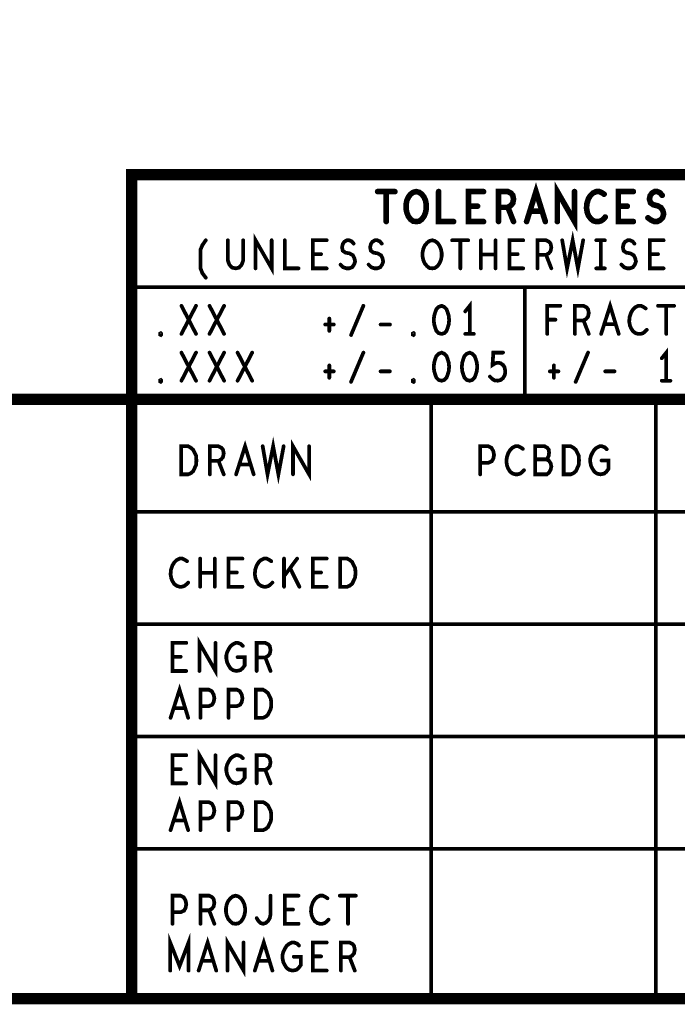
# Model space of a CAD drawing. Extents: x 28 to 61, y 24.9 to 46.
# Tile 29 of 51: x 54.5 to 56.2, y 24.9 to 27.6. Entities that reach past the tile are written whole.
import ezdxf

# ---------------------------------------------------------------- set-up
doc = ezdxf.new("R2010")
doc.units = 0
doc.layers.add('1', color=2, linetype='CONTINUOUS')

msp = doc.modelspace()

# ---------------------------------------------------------------- linework, layer by layer
at = {"layer": '1'}
for points, const_width in [([(27.97, 24.965), (60.97, 24.965), (60.97, 45.965), (27.97, 45.965), (27.97, 24.965)], 0.03), ([(60.97, 27.165), (54.77, 27.165), (54.77, 24.965)], 0.03), ([(55.825, 27.04), (55.85, 27.12), (55.875, 27.04)], 0.015), ([(55.907, 27.04), (55.907, 27.12), (55.953, 27.04), (55.953, 27.12)], 0.015), ([(55.427, 27.12), (55.473, 27.12)], 0.015), ([(55.45, 27.12), (55.45, 27.04)], 0.015), ([(55.53, 27.04), (55.522, 27.041), (55.515, 27.046), (55.509, 27.054), (55.505, 27.064), (55.503, 27.074), (55.503, 27.085), (55.505, 27.096), (55.509, 27.105), (55.515, 27.113), (55.522, 27.118), (55.53, 27.12), (55.538, 27.118), (55.545, 27.113), (55.551, 27.105), (55.555, 27.096), (55.557, 27.085), (55.557, 27.074), (55.555, 27.064), (55.551, 27.054), (55.545, 27.046), (55.538, 27.041), (55.53, 27.04)], 0.015), ([(55.59, 27.12), (55.59, 27.04), (55.63, 27.04)], 0.015), ([(55.71, 27.04), (55.67, 27.04), (55.67, 27.12), (55.71, 27.12)], 0.015), ([(55.75, 27.04), (55.75, 27.12), (55.775, 27.12), (55.783, 27.116), (55.788, 27.11), (55.79, 27.1), (55.788, 27.089), (55.782, 27.082), (55.775, 27.078), (55.75, 27.078)], 0.015), ([(56.032, 27.113), (56.026, 27.117), (56.019, 27.12), (56.011, 27.12), (56.002, 27.116), (55.995, 27.109), (55.99, 27.101), (55.986, 27.088), (55.985, 27.076), (55.987, 27.064), (55.99, 27.056), (55.996, 27.048), (56.003, 27.042), (56.01, 27.04), (56.017, 27.04), (56.024, 27.042), (56.03, 27.046), (56.035, 27.052)], 0.015), ([(56.11, 27.04), (56.07, 27.04), (56.07, 27.12), (56.11, 27.12)], 0.015), ([(56.149, 27.05), (56.157, 27.044), (56.166, 27.04), (56.174, 27.04), (56.182, 27.044), (56.188, 27.05), (56.191, 27.06), (56.189, 27.069), (56.184, 27.077), (56.175, 27.082), (56.163, 27.085), (56.156, 27.09), (56.153, 27.1), (56.155, 27.109), (56.16, 27.116), (56.167, 27.12), (56.174, 27.12), (56.181, 27.117), (56.187, 27.11)], 0.015), ([(55.694, 27.081), (55.67, 27.081)], 0.015), ([(55.775, 27.078), (55.79, 27.04)], 0.015), ([(56.094, 27.081), (56.07, 27.081)], 0.015), ([(55.866, 27.068), (55.834, 27.068)], 0.015), ([(55.101, 26.915), (55.101, 26.99), (55.144, 26.915), (55.144, 26.99)], 0.01), ([(55.92, 26.99), (55.933, 26.915), (55.948, 26.99), (55.962, 26.915), (55.976, 26.99)], 0.01), ([(54.968, 26.89), (54.959, 26.902), (54.954, 26.915), (54.954, 26.965), (54.959, 26.977), (54.968, 26.99)], 0.01), ([(55.027, 26.99), (55.027, 26.936), (55.031, 26.925), (55.038, 26.917), (55.048, 26.915), (55.057, 26.917), (55.064, 26.925), (55.068, 26.936), (55.068, 26.99)], 0.01), ([(55.179, 26.99), (55.179, 26.915), (55.216, 26.915)], 0.01), ([(55.291, 26.915), (55.254, 26.915), (55.254, 26.99), (55.291, 26.99)], 0.01), ([(55.328, 26.925), (55.335, 26.918), (55.344, 26.915), (55.351, 26.915), (55.359, 26.918), (55.364, 26.925), (55.367, 26.933), (55.365, 26.942), (55.361, 26.95), (55.352, 26.955), (55.341, 26.957), (55.334, 26.962), (55.332, 26.971), (55.334, 26.98), (55.338, 26.986), (55.345, 26.99), (55.351, 26.99), (55.358, 26.987), (55.363, 26.981)], 0.01), ([(55.403, 26.925), (55.41, 26.918), (55.419, 26.915), (55.426, 26.915), (55.434, 26.918), (55.439, 26.925), (55.442, 26.933), (55.44, 26.942), (55.436, 26.95), (55.427, 26.955), (55.416, 26.957), (55.409, 26.962), (55.407, 26.971), (55.409, 26.98), (55.413, 26.986), (55.42, 26.99), (55.426, 26.99), (55.433, 26.987), (55.438, 26.981)], 0.01), ([(55.573, 26.915), (55.565, 26.916), (55.559, 26.921), (55.553, 26.928), (55.549, 26.937), (55.547, 26.947), (55.547, 26.957), (55.549, 26.967), (55.553, 26.976), (55.559, 26.983), (55.565, 26.988), (55.573, 26.99), (55.58, 26.988), (55.587, 26.983), (55.592, 26.976), (55.596, 26.967), (55.598, 26.957), (55.598, 26.947), (55.596, 26.937), (55.592, 26.928), (55.587, 26.921), (55.58, 26.916), (55.573, 26.915)], 0.01), ([(55.626, 26.99), (55.669, 26.99)], 0.01), ([(55.648, 26.99), (55.648, 26.915)], 0.01), ([(55.703, 26.915), (55.703, 26.99)], 0.01), ([(55.742, 26.99), (55.742, 26.915)], 0.01), ([(55.816, 26.915), (55.779, 26.915), (55.779, 26.99), (55.816, 26.99)], 0.01), ([(55.854, 26.915), (55.854, 26.99), (55.877, 26.99), (55.885, 26.986), (55.889, 26.981), (55.891, 26.971), (55.889, 26.961), (55.884, 26.955), (55.877, 26.951), (55.854, 26.951)], 0.01), ([(56.011, 26.99), (56.034, 26.99)], 0.01), ([(56.023, 26.99), (56.023, 26.915)], 0.01), ([(56.078, 26.925), (56.085, 26.918), (56.094, 26.915), (56.101, 26.915), (56.109, 26.918), (56.114, 26.925), (56.117, 26.933), (56.115, 26.942), (56.111, 26.95), (56.102, 26.955), (56.091, 26.957), (56.084, 26.962), (56.082, 26.971), (56.084, 26.98), (56.088, 26.986), (56.095, 26.99), (56.101, 26.99), (56.108, 26.987), (56.113, 26.981)], 0.01), ([(56.191, 26.915), (56.154, 26.915), (56.154, 26.99), (56.191, 26.99)], 0.01), ([(55.276, 26.953), (55.254, 26.953)], 0.01), ([(55.742, 26.952), (55.703, 26.952)], 0.01), ([(55.801, 26.953), (55.779, 26.953)], 0.01), ([(55.877, 26.951), (55.891, 26.915)], 0.01), ([(56.176, 26.953), (56.154, 26.953)], 0.01), ([(56.011, 26.915), (56.034, 26.915)], 0.01), ([(56.87, 26.865), (54.77, 26.865)], 0.01), ([(55.82, 26.565), (55.82, 26.865)], 0.01), ([(54.903, 26.74), (54.942, 26.815)], 0.01), ([(54.903, 26.815), (54.942, 26.74)], 0.01), ([(54.978, 26.74), (55.017, 26.815)], 0.01), ([(54.978, 26.815), (55.017, 26.74)], 0.01), ([(55.356, 26.737), (55.389, 26.815)], 0.01), ([(55.598, 26.815), (55.59, 26.812), (55.584, 26.806), (55.581, 26.798), (55.578, 26.788), (55.577, 26.777), (55.578, 26.766), (55.581, 26.756), (55.584, 26.748), (55.59, 26.742), (55.598, 26.74), (55.605, 26.742), (55.611, 26.748), (55.614, 26.756), (55.617, 26.766), (55.618, 26.777), (55.617, 26.788), (55.614, 26.798), (55.611, 26.806), (55.605, 26.812), (55.598, 26.815)], 0.01), ([(55.673, 26.74), (55.673, 26.815), (55.661, 26.8)], 0.01), ([(55.88, 26.74), (55.88, 26.815), (55.915, 26.815)], 0.01), ([(55.954, 26.74), (55.954, 26.815), (55.977, 26.815), (55.985, 26.811), (55.989, 26.806), (55.991, 26.796), (55.989, 26.786), (55.984, 26.78), (55.977, 26.776), (55.954, 26.776)], 0.01), ([(56.024, 26.74), (56.048, 26.815), (56.071, 26.74)], 0.01), ([(56.143, 26.808), (56.137, 26.812), (56.131, 26.815), (56.123, 26.815), (56.115, 26.811), (56.109, 26.805), (56.104, 26.797), (56.1, 26.785), (56.099, 26.773), (56.101, 26.762), (56.104, 26.755), (56.109, 26.747), (56.116, 26.742), (56.123, 26.74), (56.129, 26.74), (56.136, 26.742), (56.141, 26.746), (56.146, 26.751)], 0.01), ([(56.176, 26.815), (56.219, 26.815)], 0.01), ([(56.198, 26.815), (56.198, 26.74)], 0.01), ([(55.287, 26.765), (55.31, 26.765)], 0.01), ([(55.298, 26.781), (55.298, 26.748)], 0.01), ([(55.435, 26.765), (55.46, 26.765)], 0.01), ([(55.902, 26.778), (55.88, 26.778)], 0.01), ([(55.977, 26.776), (55.991, 26.74)], 0.01), ([(56.062, 26.766), (56.033, 26.766)], 0.01), ([(54.848, 26.737), (54.846, 26.738), (54.846, 26.741), (54.848, 26.742), (54.849, 26.741), (54.849, 26.738), (54.848, 26.737)], 0.01), ([(55.523, 26.737), (55.521, 26.738), (55.521, 26.741), (55.523, 26.742), (55.524, 26.741), (55.524, 26.738), (55.523, 26.737)], 0.01), ([(55.661, 26.74), (55.684, 26.74)], 0.01), ([(54.903, 26.615), (54.942, 26.69)], 0.01), ([(54.903, 26.69), (54.942, 26.615)], 0.01), ([(54.978, 26.615), (55.017, 26.69)], 0.01), ([(54.978, 26.69), (55.017, 26.615)], 0.01), ([(55.053, 26.615), (55.092, 26.69)], 0.01), ([(55.053, 26.69), (55.092, 26.615)], 0.01), ([(55.356, 26.612), (55.389, 26.69)], 0.01), ([(55.598, 26.69), (55.59, 26.687), (55.584, 26.681), (55.581, 26.673), (55.578, 26.663), (55.577, 26.652), (55.578, 26.641), (55.581, 26.631), (55.584, 26.623), (55.59, 26.617), (55.598, 26.615), (55.605, 26.617), (55.611, 26.623), (55.614, 26.631), (55.617, 26.641), (55.618, 26.652), (55.617, 26.663), (55.614, 26.673), (55.611, 26.681), (55.605, 26.687), (55.598, 26.69)], 0.01), ([(55.673, 26.69), (55.665, 26.687), (55.659, 26.681), (55.656, 26.673), (55.653, 26.663), (55.652, 26.652), (55.653, 26.641), (55.656, 26.631), (55.659, 26.623), (55.665, 26.617), (55.673, 26.615), (55.68, 26.617), (55.686, 26.623), (55.689, 26.631), (55.692, 26.641), (55.693, 26.652), (55.692, 26.663), (55.689, 26.673), (55.686, 26.681), (55.68, 26.687), (55.673, 26.69)], 0.01), ([(55.727, 26.626), (55.733, 26.62), (55.739, 26.616), (55.748, 26.615), (55.756, 26.617), (55.762, 26.622), (55.767, 26.631), (55.768, 26.641), (55.766, 26.651), (55.762, 26.657), (55.755, 26.662), (55.748, 26.663), (55.742, 26.662), (55.734, 26.657), (55.736, 26.69), (55.762, 26.69)], 0.01), ([(55.956, 26.612), (55.989, 26.69)], 0.01), ([(56.198, 26.615), (56.198, 26.69), (56.186, 26.675)], 0.01), ([(55.298, 26.656), (55.298, 26.623)], 0.01), ([(55.898, 26.656), (55.898, 26.623)], 0.01), ([(55.287, 26.64), (55.31, 26.64)], 0.01), ([(55.435, 26.64), (55.46, 26.64)], 0.01), ([(55.887, 26.64), (55.91, 26.64)], 0.01), ([(56.035, 26.64), (56.06, 26.64)], 0.01), ([(54.848, 26.612), (54.846, 26.613), (54.846, 26.616), (54.848, 26.617), (54.849, 26.616), (54.849, 26.613), (54.848, 26.612)], 0.01), ([(55.523, 26.612), (55.521, 26.613), (55.521, 26.616), (55.523, 26.617), (55.524, 26.616), (55.524, 26.613), (55.523, 26.612)], 0.01), ([(56.186, 26.615), (56.209, 26.615)], 0.01), ([(54.77, 26.565), (48.77, 26.565), (48.77, 24.965)], 0.03), ([(54.77, 26.565), (60.97, 26.565)], 0.03), ([(55.57, 24.965), (55.57, 26.565)], 0.01), ([(56.17, 26.565), (56.17, 24.965)], 0.01), ([(55.049, 26.365), (55.073, 26.44), (55.096, 26.365)], 0.01), ([(55.12, 26.44), (55.133, 26.365), (55.148, 26.44), (55.162, 26.365), (55.176, 26.44)], 0.01), ([(55.201, 26.365), (55.201, 26.44), (55.244, 26.365), (55.244, 26.44)], 0.01), ([(54.902, 26.365), (54.902, 26.44), (54.921, 26.44), (54.928, 26.436), (54.934, 26.431), (54.938, 26.423), (54.942, 26.415), (54.943, 26.402), (54.942, 26.39), (54.938, 26.381), (54.934, 26.373), (54.928, 26.368), (54.921, 26.365), (54.902, 26.365)], 0.01), ([(54.979, 26.365), (54.979, 26.44), (55.002, 26.44), (55.01, 26.436), (55.014, 26.431), (55.016, 26.421), (55.014, 26.411), (55.009, 26.405), (55.002, 26.401), (54.979, 26.401)], 0.01), ([(55.701, 26.365), (55.701, 26.44), (55.723, 26.44), (55.731, 26.436), (55.736, 26.427), (55.738, 26.417), (55.736, 26.407), (55.732, 26.4), (55.723, 26.396), (55.701, 26.396)], 0.01), ([(55.815, 26.433), (55.809, 26.437), (55.803, 26.44), (55.795, 26.44), (55.787, 26.436), (55.781, 26.43), (55.776, 26.422), (55.772, 26.41), (55.771, 26.398), (55.773, 26.387), (55.776, 26.38), (55.781, 26.372), (55.788, 26.367), (55.795, 26.365), (55.801, 26.365), (55.808, 26.367), (55.813, 26.371), (55.818, 26.376)], 0.01), ([(55.877, 26.405), (55.881, 26.408), (55.884, 26.415), (55.885, 26.423), (55.884, 26.431), (55.88, 26.436), (55.873, 26.44), (55.848, 26.44), (55.848, 26.365), (55.879, 26.365), (55.885, 26.37), (55.889, 26.377), (55.891, 26.386), (55.889, 26.395), (55.884, 26.402), (55.877, 26.405), (55.848, 26.405)], 0.01), ([(55.924, 26.365), (55.924, 26.44), (55.943, 26.44), (55.95, 26.436), (55.956, 26.431), (55.96, 26.423), (55.964, 26.415), (55.965, 26.402), (55.964, 26.39), (55.96, 26.381), (55.956, 26.373), (55.95, 26.368), (55.943, 26.365), (55.924, 26.365)], 0.01), ([(56.025, 26.402), (56.044, 26.402), (56.044, 26.38), (56.038, 26.372), (56.032, 26.367), (56.022, 26.365), (56.013, 26.367), (56.006, 26.372), (56.001, 26.38), (55.997, 26.388), (55.995, 26.398), (55.995, 26.407), (55.997, 26.415), (56.001, 26.423), (56.006, 26.431), (56.012, 26.436), (56.02, 26.44), (56.026, 26.44), (56.034, 26.437), (56.039, 26.432)], 0.01), ([(55.002, 26.401), (55.016, 26.365)], 0.01), ([(55.087, 26.391), (55.058, 26.391)], 0.01), ([(54.77, 26.265), (56.87, 26.265)], 0.01), ([(54.918, 26.133), (54.912, 26.137), (54.906, 26.14), (54.898, 26.14), (54.89, 26.136), (54.884, 26.13), (54.879, 26.122), (54.875, 26.11), (54.874, 26.098), (54.876, 26.087), (54.879, 26.08), (54.884, 26.072), (54.891, 26.067), (54.898, 26.065), (54.904, 26.065), (54.911, 26.067), (54.916, 26.071), (54.921, 26.076)], 0.01), ([(54.953, 26.065), (54.953, 26.14)], 0.01), ([(54.992, 26.14), (54.992, 26.065)], 0.01), ([(55.066, 26.065), (55.029, 26.065), (55.029, 26.14), (55.066, 26.14)], 0.01), ([(55.143, 26.133), (55.137, 26.137), (55.131, 26.14), (55.123, 26.14), (55.115, 26.136), (55.109, 26.13), (55.104, 26.122), (55.1, 26.11), (55.099, 26.098), (55.101, 26.087), (55.104, 26.08), (55.109, 26.072), (55.116, 26.067), (55.123, 26.065), (55.129, 26.065), (55.136, 26.067), (55.141, 26.071), (55.146, 26.076)], 0.01), ([(55.177, 26.065), (55.177, 26.14)], 0.01), ([(55.212, 26.14), (55.177, 26.093)], 0.01), ([(55.291, 26.065), (55.254, 26.065), (55.254, 26.14), (55.291, 26.14)], 0.01), ([(55.327, 26.065), (55.327, 26.14), (55.346, 26.14), (55.353, 26.136), (55.359, 26.131), (55.363, 26.123), (55.367, 26.115), (55.368, 26.102), (55.367, 26.09), (55.363, 26.081), (55.359, 26.073), (55.353, 26.068), (55.346, 26.065), (55.327, 26.065)], 0.01), ([(54.992, 26.102), (54.953, 26.102)], 0.01), ([(55.051, 26.103), (55.029, 26.103)], 0.01), ([(55.218, 26.065), (55.193, 26.115)], 0.01), ([(55.276, 26.103), (55.254, 26.103)], 0.01), ([(56.87, 25.965), (54.77, 25.965)], 0.01), ([(54.951, 25.84), (54.951, 25.915), (54.994, 25.84), (54.994, 25.915)], 0.01), ([(54.916, 25.84), (54.879, 25.84), (54.879, 25.915), (54.916, 25.915)], 0.01), ([(55.053, 25.877), (55.072, 25.877), (55.072, 25.855), (55.066, 25.847), (55.06, 25.842), (55.05, 25.84), (55.041, 25.842), (55.034, 25.847), (55.029, 25.855), (55.025, 25.863), (55.023, 25.873), (55.023, 25.882), (55.025, 25.89), (55.029, 25.898), (55.034, 25.906), (55.04, 25.911), (55.048, 25.915), (55.054, 25.915), (55.062, 25.912), (55.067, 25.907)], 0.01), ([(55.104, 25.84), (55.104, 25.915), (55.127, 25.915), (55.135, 25.911), (55.139, 25.906), (55.141, 25.896), (55.139, 25.886), (55.134, 25.88), (55.127, 25.876), (55.104, 25.876)], 0.01), ([(54.901, 25.878), (54.879, 25.878)], 0.01), ([(55.127, 25.876), (55.141, 25.84)], 0.01), ([(54.874, 25.715), (54.898, 25.79), (54.921, 25.715)], 0.01), ([(54.954, 25.715), (54.954, 25.79), (54.976, 25.79), (54.984, 25.786), (54.989, 25.777), (54.991, 25.767), (54.989, 25.757), (54.985, 25.75), (54.976, 25.746), (54.954, 25.746)], 0.01), ([(55.029, 25.715), (55.029, 25.79), (55.051, 25.79), (55.059, 25.786), (55.064, 25.777), (55.066, 25.767), (55.064, 25.757), (55.06, 25.75), (55.051, 25.746), (55.029, 25.746)], 0.01), ([(55.102, 25.715), (55.102, 25.79), (55.121, 25.79), (55.128, 25.786), (55.134, 25.781), (55.138, 25.773), (55.142, 25.765), (55.143, 25.752), (55.142, 25.74), (55.138, 25.731), (55.134, 25.723), (55.128, 25.718), (55.121, 25.715), (55.102, 25.715)], 0.01), ([(54.912, 25.741), (54.883, 25.741)], 0.01), ([(54.77, 25.665), (56.87, 25.665)], 0.01), ([(54.951, 25.54), (54.951, 25.615), (54.994, 25.54), (54.994, 25.615)], 0.01), ([(54.916, 25.54), (54.879, 25.54), (54.879, 25.615), (54.916, 25.615)], 0.01), ([(55.053, 25.577), (55.072, 25.577), (55.072, 25.555), (55.066, 25.547), (55.06, 25.542), (55.05, 25.54), (55.041, 25.542), (55.034, 25.547), (55.029, 25.555), (55.025, 25.563), (55.023, 25.573), (55.023, 25.582), (55.025, 25.59), (55.029, 25.598), (55.034, 25.606), (55.04, 25.611), (55.048, 25.615), (55.054, 25.615), (55.062, 25.612), (55.067, 25.607)], 0.01), ([(55.104, 25.54), (55.104, 25.615), (55.127, 25.615), (55.135, 25.611), (55.139, 25.606), (55.141, 25.596), (55.139, 25.586), (55.134, 25.58), (55.127, 25.576), (55.104, 25.576)], 0.01), ([(54.901, 25.578), (54.879, 25.578)], 0.01), ([(55.127, 25.576), (55.141, 25.54)], 0.01), ([(54.874, 25.415), (54.898, 25.49), (54.921, 25.415)], 0.01), ([(54.954, 25.415), (54.954, 25.49), (54.976, 25.49), (54.984, 25.486), (54.989, 25.477), (54.991, 25.467), (54.989, 25.457), (54.985, 25.45), (54.976, 25.446), (54.954, 25.446)], 0.01), ([(55.029, 25.415), (55.029, 25.49), (55.051, 25.49), (55.059, 25.486), (55.064, 25.477), (55.066, 25.467), (55.064, 25.457), (55.06, 25.45), (55.051, 25.446), (55.029, 25.446)], 0.01), ([(55.102, 25.415), (55.102, 25.49), (55.121, 25.49), (55.128, 25.486), (55.134, 25.481), (55.138, 25.473), (55.142, 25.465), (55.143, 25.452), (55.142, 25.44), (55.138, 25.431), (55.134, 25.423), (55.128, 25.418), (55.121, 25.415), (55.102, 25.415)], 0.01), ([(54.912, 25.441), (54.883, 25.441)], 0.01), ([(56.87, 25.365), (54.77, 25.365)], 0.01), ([(54.879, 25.165), (54.879, 25.24), (54.901, 25.24), (54.909, 25.236), (54.914, 25.227), (54.916, 25.217), (54.914, 25.207), (54.91, 25.2), (54.901, 25.196), (54.879, 25.196)], 0.01), ([(54.954, 25.165), (54.954, 25.24), (54.977, 25.24), (54.985, 25.236), (54.989, 25.231), (54.991, 25.221), (54.989, 25.211), (54.984, 25.205), (54.977, 25.201), (54.954, 25.201)], 0.01), ([(55.048, 25.165), (55.04, 25.166), (55.034, 25.171), (55.028, 25.178), (55.024, 25.187), (55.022, 25.197), (55.022, 25.207), (55.024, 25.217), (55.028, 25.226), (55.034, 25.233), (55.04, 25.238), (55.048, 25.24), (55.055, 25.238), (55.062, 25.233), (55.067, 25.226), (55.071, 25.217), (55.073, 25.207), (55.073, 25.197), (55.071, 25.187), (55.067, 25.178), (55.062, 25.171), (55.055, 25.166), (55.048, 25.165)], 0.01), ([(55.104, 25.18), (55.109, 25.172), (55.114, 25.167), (55.121, 25.165), (55.128, 25.167), (55.134, 25.172), (55.139, 25.18), (55.141, 25.19), (55.141, 25.24)], 0.01), ([(55.216, 25.165), (55.179, 25.165), (55.179, 25.24), (55.216, 25.24)], 0.01), ([(55.293, 25.233), (55.287, 25.237), (55.281, 25.24), (55.273, 25.24), (55.265, 25.236), (55.259, 25.23), (55.254, 25.222), (55.25, 25.21), (55.249, 25.198), (55.251, 25.187), (55.254, 25.18), (55.259, 25.172), (55.266, 25.167), (55.273, 25.165), (55.279, 25.165), (55.286, 25.167), (55.291, 25.171), (55.296, 25.176)], 0.01), ([(55.326, 25.24), (55.369, 25.24)], 0.01), ([(55.348, 25.24), (55.348, 25.165)], 0.01), ([(54.977, 25.201), (54.991, 25.165)], 0.01), ([(55.201, 25.203), (55.179, 25.203)], 0.01), ([(54.873, 25.04), (54.873, 25.115), (54.898, 25.052), (54.922, 25.115), (54.922, 25.04)], 0.01), ([(55.026, 25.04), (55.026, 25.115), (55.069, 25.04), (55.069, 25.115)], 0.01), ([(54.949, 25.04), (54.973, 25.115), (54.996, 25.04)], 0.01), ([(55.099, 25.04), (55.123, 25.115), (55.146, 25.04)], 0.01), ([(55.203, 25.077), (55.222, 25.077), (55.222, 25.055), (55.216, 25.047), (55.21, 25.042), (55.2, 25.04), (55.191, 25.042), (55.184, 25.047), (55.179, 25.055), (55.175, 25.063), (55.173, 25.073), (55.173, 25.082), (55.175, 25.09), (55.179, 25.098), (55.184, 25.106), (55.19, 25.111), (55.198, 25.115), (55.204, 25.115), (55.212, 25.112), (55.217, 25.107)], 0.01), ([(55.291, 25.04), (55.254, 25.04), (55.254, 25.115), (55.291, 25.115)], 0.01), ([(55.329, 25.04), (55.329, 25.115), (55.352, 25.115), (55.36, 25.111), (55.364, 25.106), (55.366, 25.096), (55.364, 25.086), (55.359, 25.08), (55.352, 25.076), (55.329, 25.076)], 0.01), ([(55.276, 25.078), (55.254, 25.078)], 0.01), ([(55.352, 25.076), (55.366, 25.04)], 0.01), ([(54.987, 25.066), (54.958, 25.066)], 0.01), ([(55.137, 25.066), (55.108, 25.066)], 0.01)]:
    msp.add_lwpolyline(points, dxfattribs=dict(at, const_width=const_width))
for points, const_width in [([(55.4308, 27.12, 1), (55.4233, 27.12, 1)], 0.0075), ([(55.4537, 27.12, 1), (55.4462, 27.12, 1)], 0.0075), ([(55.4768, 27.12, 1), (55.4693, 27.12, 1)], 0.0075), ([(55.5938, 27.12, 1), (55.5862, 27.12, 1)], 0.0075), ([(55.7137, 27.12, 1), (55.7062, 27.12, 1)], 0.0075), ([(55.9567, 27.12, 1), (55.9492, 27.12, 1)], 0.0075), ([(56.0358, 27.113, 1), (56.0282, 27.113, 1)], 0.0075), ([(56.1138, 27.12, 1), (56.1063, 27.12, 1)], 0.0075), ([(56.1908, 27.11, 1), (56.1833, 27.11, 1)], 0.0075), ([(55.6737, 27.081, 1), (55.6662, 27.081, 1)], 0.0075), ([(55.6977, 27.081, 1), (55.6902, 27.081, 1)], 0.0075), ([(55.7537, 27.078, 1), (55.7463, 27.078, 1)], 0.0075), ([(55.7788, 27.078, 1), (55.7713, 27.078, 1)], 0.0075), ([(56.0737, 27.081, 1), (56.0662, 27.081, 1)], 0.0075), ([(56.0977, 27.081, 1), (56.0902, 27.081, 1)], 0.0075), ([(55.8377, 27.068, 1), (55.8302, 27.068, 1)], 0.0075), ([(55.8698, 27.068, 1), (55.8623, 27.068, 1)], 0.0075), ([(56.0388, 27.052, 1), (56.0312, 27.052, 1)], 0.0075), ([(56.1527, 27.05, 1), (56.1452, 27.05, 1)], 0.0075), ([(55.4537, 27.04, 1), (55.4462, 27.04, 1)], 0.0075), ([(55.5337, 27.04, 1), (55.5262, 27.04, 1)], 0.0075), ([(55.5337, 27.04, 1), (55.5262, 27.04, 1)], 0.0075), ([(55.6337, 27.04, 1), (55.6262, 27.04, 1)], 0.0075), ([(55.7137, 27.04, 1), (55.7062, 27.04, 1)], 0.0075), ([(55.7537, 27.04, 1), (55.7463, 27.04, 1)], 0.0075), ([(55.7938, 27.04, 1), (55.7863, 27.04, 1)], 0.0075), ([(55.8287, 27.04, 1), (55.8212, 27.04, 1)], 0.0075), ([(55.8787, 27.04, 1), (55.8713, 27.04, 1)], 0.0075), ([(55.9108, 27.04, 1), (55.9032, 27.04, 1)], 0.0075), ([(56.1138, 27.04, 1), (56.1063, 27.04, 1)], 0.0075), ([(54.9705, 26.99, 1), (54.9655, 26.99, 1)], 0.005), ([(55.0295, 26.99, 1), (55.0245, 26.99, 1)], 0.005), ([(55.0705, 26.99, 1), (55.0655, 26.99, 1)], 0.005), ([(55.1465, 26.99, 1), (55.1415, 26.99, 1)], 0.005), ([(55.1815, 26.99, 1), (55.1765, 26.99, 1)], 0.005), ([(55.2935, 26.99, 1), (55.2885, 26.99, 1)], 0.005), ([(55.3655, 26.981, 1), (55.3605, 26.981, 1)], 0.005), ([(55.4405, 26.981, 1), (55.4355, 26.981, 1)], 0.005), ([(55.6285, 26.99, 1), (55.6235, 26.99, 1)], 0.005), ([(55.6505, 26.99, 1), (55.6455, 26.99, 1)], 0.005), ([(55.6715, 26.99, 1), (55.6665, 26.99, 1)], 0.005), ([(55.7055, 26.99, 1), (55.7005, 26.99, 1)], 0.005), ([(55.7445, 26.99, 1), (55.7395, 26.99, 1)], 0.005), ([(55.8185, 26.99, 1), (55.8135, 26.99, 1)], 0.005), ([(55.9225, 26.99, 1), (55.9175, 26.99, 1)], 0.005), ([(55.9785, 26.99, 1), (55.9735, 26.99, 1)], 0.005), ([(56.0135, 26.99, 1), (56.0085, 26.99, 1)], 0.005), ([(56.0255, 26.99, 1), (56.0205, 26.99, 1)], 0.005), ([(56.0365, 26.99, 1), (56.0315, 26.99, 1)], 0.005), ([(56.1155, 26.981, 1), (56.1105, 26.981, 1)], 0.005), ([(56.1935, 26.99, 1), (56.1885, 26.99, 1)], 0.005), ([(55.2565, 26.953, 1), (55.2515, 26.953, 1)], 0.005), ([(55.2785, 26.953, 1), (55.2735, 26.953, 1)], 0.005), ([(55.7055, 26.952, 1), (55.7005, 26.952, 1)], 0.005), ([(55.7445, 26.952, 1), (55.7395, 26.952, 1)], 0.005), ([(55.7815, 26.953, 1), (55.7765, 26.953, 1)], 0.005), ([(55.8035, 26.953, 1), (55.7985, 26.953, 1)], 0.005), ([(55.8565, 26.951, 1), (55.8515, 26.951, 1)], 0.005), ([(55.8795, 26.951, 1), (55.8745, 26.951, 1)], 0.005), ([(56.1565, 26.953, 1), (56.1515, 26.953, 1)], 0.005), ([(56.1785, 26.953, 1), (56.1735, 26.953, 1)], 0.005), ([(55.3305, 26.925, 1), (55.3255, 26.925, 1)], 0.005), ([(55.4055, 26.925, 1), (55.4005, 26.925, 1)], 0.005), ([(56.0805, 26.925, 1), (56.0755, 26.925, 1)], 0.005), ([(54.9705, 26.89, 1), (54.9655, 26.89, 1)], 0.005), ([(55.1035, 26.915, 1), (55.0985, 26.915, 1)], 0.005), ([(55.2185, 26.915, 1), (55.2135, 26.915, 1)], 0.005), ([(55.2935, 26.915, 1), (55.2885, 26.915, 1)], 0.005), ([(55.5755, 26.915, 1), (55.5705, 26.915, 1)], 0.005), ([(55.5755, 26.915, 1), (55.5705, 26.915, 1)], 0.005), ([(55.6505, 26.915, 1), (55.6455, 26.915, 1)], 0.005), ([(55.7055, 26.915, 1), (55.7005, 26.915, 1)], 0.005), ([(55.7445, 26.915, 1), (55.7395, 26.915, 1)], 0.005), ([(55.8185, 26.915, 1), (55.8135, 26.915, 1)], 0.005), ([(55.8565, 26.915, 1), (55.8515, 26.915, 1)], 0.005), ([(55.8935, 26.915, 1), (55.8885, 26.915, 1)], 0.005), ([(56.0135, 26.915, 1), (56.0085, 26.915, 1)], 0.005), ([(56.0255, 26.915, 1), (56.0205, 26.915, 1)], 0.005), ([(56.0365, 26.915, 1), (56.0315, 26.915, 1)], 0.005), ([(56.1935, 26.915, 1), (56.1885, 26.915, 1)], 0.005), ([(54.7725, 26.865, 1), (54.7675, 26.865, 1)], 0.005), ([(55.8225, 26.865, 1), (55.8175, 26.865, 1)], 0.005), ([(54.9055, 26.815, 1), (54.9005, 26.815, 1)], 0.005), ([(54.9445, 26.815, 1), (54.9395, 26.815, 1)], 0.005), ([(54.9805, 26.815, 1), (54.9755, 26.815, 1)], 0.005), ([(55.0195, 26.815, 1), (55.0145, 26.815, 1)], 0.005), ([(55.3915, 26.815, 1), (55.3865, 26.815, 1)], 0.005), ([(55.6005, 26.815, 1), (55.5955, 26.815, 1)], 0.005), ([(55.6005, 26.815, 1), (55.5955, 26.815, 1)], 0.005), ([(55.9175, 26.815, 1), (55.9125, 26.815, 1)], 0.005), ([(56.1785, 26.815, 1), (56.1735, 26.815, 1)], 0.005), ([(56.2005, 26.815, 1), (56.1955, 26.815, 1)], 0.005), ([(56.2215, 26.815, 1), (56.2165, 26.815, 1)], 0.005), ([(55.6635, 26.8, 1), (55.6585, 26.8, 1)], 0.005), ([(56.1455, 26.808, 1), (56.1405, 26.808, 1)], 0.005), ([(55.2895, 26.765, 1), (55.2845, 26.765, 1)], 0.005), ([(55.3005, 26.781, 1), (55.2955, 26.781, 1)], 0.005), ([(55.3125, 26.765, 1), (55.3075, 26.765, 1)], 0.005), ([(55.4375, 26.765, 1), (55.4325, 26.765, 1)], 0.005), ([(55.4625, 26.765, 1), (55.4575, 26.765, 1)], 0.005), ([(55.8825, 26.778, 1), (55.8775, 26.778, 1)], 0.005), ([(55.9045, 26.778, 1), (55.8995, 26.778, 1)], 0.005), ([(55.9565, 26.776, 1), (55.9515, 26.776, 1)], 0.005), ([(55.9795, 26.776, 1), (55.9745, 26.776, 1)], 0.005), ([(56.0355, 26.766, 1), (56.0305, 26.766, 1)], 0.005), ([(56.0645, 26.766, 1), (56.0595, 26.766, 1)], 0.005), ([(54.8505, 26.737, 1), (54.8455, 26.737, 1)], 0.005), ([(54.8505, 26.737, 1), (54.8455, 26.737, 1)], 0.005), ([(54.9055, 26.74, 1), (54.9005, 26.74, 1)], 0.005), ([(54.9445, 26.74, 1), (54.9395, 26.74, 1)], 0.005), ([(54.9805, 26.74, 1), (54.9755, 26.74, 1)], 0.005), ([(55.0195, 26.74, 1), (55.0145, 26.74, 1)], 0.005), ([(55.3005, 26.748, 1), (55.2955, 26.748, 1)], 0.005), ([(55.3585, 26.737, 1), (55.3535, 26.737, 1)], 0.005), ([(55.5255, 26.737, 1), (55.5205, 26.737, 1)], 0.005), ([(55.5255, 26.737, 1), (55.5205, 26.737, 1)], 0.005), ([(55.6635, 26.74, 1), (55.6585, 26.74, 1)], 0.005), ([(55.6755, 26.74, 1), (55.6705, 26.74, 1)], 0.005), ([(55.6865, 26.74, 1), (55.6815, 26.74, 1)], 0.005), ([(55.8825, 26.74, 1), (55.8775, 26.74, 1)], 0.005), ([(55.9565, 26.74, 1), (55.9515, 26.74, 1)], 0.005), ([(55.9935, 26.74, 1), (55.9885, 26.74, 1)], 0.005), ([(56.0265, 26.74, 1), (56.0215, 26.74, 1)], 0.005), ([(56.0735, 26.74, 1), (56.0685, 26.74, 1)], 0.005), ([(56.1485, 26.751, 1), (56.1435, 26.751, 1)], 0.005), ([(56.2005, 26.74, 1), (56.1955, 26.74, 1)], 0.005), ([(54.9055, 26.69, 1), (54.9005, 26.69, 1)], 0.005), ([(54.9445, 26.69, 1), (54.9395, 26.69, 1)], 0.005), ([(54.9805, 26.69, 1), (54.9755, 26.69, 1)], 0.005), ([(55.0195, 26.69, 1), (55.0145, 26.69, 1)], 0.005), ([(55.0555, 26.69, 1), (55.0505, 26.69, 1)], 0.005), ([(55.0945, 26.69, 1), (55.0895, 26.69, 1)], 0.005), ([(55.3915, 26.69, 1), (55.3865, 26.69, 1)], 0.005), ([(55.6005, 26.69, 1), (55.5955, 26.69, 1)], 0.005), ([(55.6005, 26.69, 1), (55.5955, 26.69, 1)], 0.005), ([(55.6755, 26.69, 1), (55.6705, 26.69, 1)], 0.005), ([(55.6755, 26.69, 1), (55.6705, 26.69, 1)], 0.005), ([(55.7645, 26.69, 1), (55.7595, 26.69, 1)], 0.005), ([(55.9915, 26.69, 1), (55.9865, 26.69, 1)], 0.005), ([(55.3005, 26.656, 1), (55.2955, 26.656, 1)], 0.005), ([(55.9005, 26.656, 1), (55.8955, 26.656, 1)], 0.005), ([(56.1885, 26.675, 1), (56.1835, 26.675, 1)], 0.005), ([(55.2895, 26.64, 1), (55.2845, 26.64, 1)], 0.005), ([(55.3125, 26.64, 1), (55.3075, 26.64, 1)], 0.005), ([(55.4375, 26.64, 1), (55.4325, 26.64, 1)], 0.005), ([(55.4625, 26.64, 1), (55.4575, 26.64, 1)], 0.005), ([(55.8895, 26.64, 1), (55.8845, 26.64, 1)], 0.005), ([(55.9125, 26.64, 1), (55.9075, 26.64, 1)], 0.005), ([(56.0375, 26.64, 1), (56.0325, 26.64, 1)], 0.005), ([(56.0625, 26.64, 1), (56.0575, 26.64, 1)], 0.005), ([(54.8505, 26.612, 1), (54.8455, 26.612, 1)], 0.005), ([(54.8505, 26.612, 1), (54.8455, 26.612, 1)], 0.005), ([(54.9055, 26.615, 1), (54.9005, 26.615, 1)], 0.005), ([(54.9445, 26.615, 1), (54.9395, 26.615, 1)], 0.005), ([(54.9805, 26.615, 1), (54.9755, 26.615, 1)], 0.005), ([(55.0195, 26.615, 1), (55.0145, 26.615, 1)], 0.005), ([(55.0555, 26.615, 1), (55.0505, 26.615, 1)], 0.005), ([(55.0945, 26.615, 1), (55.0895, 26.615, 1)], 0.005), ([(55.3005, 26.623, 1), (55.2955, 26.623, 1)], 0.005), ([(55.3585, 26.612, 1), (55.3535, 26.612, 1)], 0.005), ([(55.5255, 26.612, 1), (55.5205, 26.612, 1)], 0.005), ([(55.5255, 26.612, 1), (55.5205, 26.612, 1)], 0.005), ([(55.7295, 26.626, 1), (55.7245, 26.626, 1)], 0.005), ([(55.9005, 26.623, 1), (55.8955, 26.623, 1)], 0.005), ([(55.9585, 26.612, 1), (55.9535, 26.612, 1)], 0.005), ([(56.1885, 26.615, 1), (56.1835, 26.615, 1)], 0.005), ([(56.2005, 26.615, 1), (56.1955, 26.615, 1)], 0.005), ([(56.2115, 26.615, 1), (56.2065, 26.615, 1)], 0.005), ([(54.7775, 26.565, 1), (54.7625, 26.565, 1)], 0.015), ([(54.7775, 26.565, 1), (54.7625, 26.565, 1)], 0.015), ([(55.5725, 26.565, 1), (55.5675, 26.565, 1)], 0.005), ([(55.8225, 26.565, 1), (55.8175, 26.565, 1)], 0.005), ([(56.1725, 26.565, 1), (56.1675, 26.565, 1)], 0.005), ([(55.1225, 26.44, 1), (55.1175, 26.44, 1)], 0.005), ([(55.1785, 26.44, 1), (55.1735, 26.44, 1)], 0.005), ([(55.2465, 26.44, 1), (55.2415, 26.44, 1)], 0.005), ([(55.8175, 26.433, 1), (55.8125, 26.433, 1)], 0.005), ([(56.0415, 26.432, 1), (56.0365, 26.432, 1)], 0.005), ([(54.9815, 26.401, 1), (54.9765, 26.401, 1)], 0.005), ([(55.0045, 26.401, 1), (54.9995, 26.401, 1)], 0.005), ([(55.0605, 26.391, 1), (55.0555, 26.391, 1)], 0.005), ([(55.0895, 26.391, 1), (55.0845, 26.391, 1)], 0.005), ([(55.7035, 26.396, 1), (55.6985, 26.396, 1)], 0.005), ([(55.8505, 26.405, 1), (55.8455, 26.405, 1)], 0.005), ([(55.8795, 26.405, 1), (55.8745, 26.405, 1)], 0.005), ([(56.0275, 26.402, 1), (56.0225, 26.402, 1)], 0.005), ([(54.9045, 26.365, 1), (54.8995, 26.365, 1)], 0.005), ([(54.9045, 26.365, 1), (54.8995, 26.365, 1)], 0.005), ([(54.9815, 26.365, 1), (54.9765, 26.365, 1)], 0.005), ([(55.0185, 26.365, 1), (55.0135, 26.365, 1)], 0.005), ([(55.0515, 26.365, 1), (55.0465, 26.365, 1)], 0.005), ([(55.0985, 26.365, 1), (55.0935, 26.365, 1)], 0.005), ([(55.2035, 26.365, 1), (55.1985, 26.365, 1)], 0.005), ([(55.7035, 26.365, 1), (55.6985, 26.365, 1)], 0.005), ([(55.8205, 26.376, 1), (55.8155, 26.376, 1)], 0.005), ([(55.9265, 26.365, 1), (55.9215, 26.365, 1)], 0.005), ([(55.9265, 26.365, 1), (55.9215, 26.365, 1)], 0.005), ([(54.7725, 26.265, 1), (54.7675, 26.265, 1)], 0.005), ([(54.9205, 26.133, 1), (54.9155, 26.133, 1)], 0.005), ([(54.9555, 26.14, 1), (54.9505, 26.14, 1)], 0.005), ([(54.9945, 26.14, 1), (54.9895, 26.14, 1)], 0.005), ([(55.0685, 26.14, 1), (55.0635, 26.14, 1)], 0.005), ([(55.1455, 26.133, 1), (55.1405, 26.133, 1)], 0.005), ([(55.1795, 26.14, 1), (55.1745, 26.14, 1)], 0.005), ([(55.2145, 26.14, 1), (55.2095, 26.14, 1)], 0.005), ([(55.2935, 26.14, 1), (55.2885, 26.14, 1)], 0.005), ([(54.9555, 26.102, 1), (54.9505, 26.102, 1)], 0.005), ([(54.9945, 26.102, 1), (54.9895, 26.102, 1)], 0.005), ([(55.0315, 26.103, 1), (55.0265, 26.103, 1)], 0.005), ([(55.0535, 26.103, 1), (55.0485, 26.103, 1)], 0.005), ([(55.1955, 26.115, 1), (55.1905, 26.115, 1)], 0.005), ([(55.2565, 26.103, 1), (55.2515, 26.103, 1)], 0.005), ([(55.2785, 26.103, 1), (55.2735, 26.103, 1)], 0.005), ([(54.9235, 26.076, 1), (54.9185, 26.076, 1)], 0.005), ([(55.1485, 26.076, 1), (55.1435, 26.076, 1)], 0.005), ([(55.1795, 26.093, 1), (55.1745, 26.093, 1)], 0.005), ([(54.9555, 26.065, 1), (54.9505, 26.065, 1)], 0.005), ([(54.9945, 26.065, 1), (54.9895, 26.065, 1)], 0.005), ([(55.0685, 26.065, 1), (55.0635, 26.065, 1)], 0.005), ([(55.1795, 26.065, 1), (55.1745, 26.065, 1)], 0.005), ([(55.2205, 26.065, 1), (55.2155, 26.065, 1)], 0.005), ([(55.2935, 26.065, 1), (55.2885, 26.065, 1)], 0.005), ([(55.3295, 26.065, 1), (55.3245, 26.065, 1)], 0.005), ([(55.3295, 26.065, 1), (55.3245, 26.065, 1)], 0.005), ([(54.7725, 25.965, 1), (54.7675, 25.965, 1)], 0.005), ([(54.9185, 25.915, 1), (54.9135, 25.915, 1)], 0.005), ([(54.9965, 25.915, 1), (54.9915, 25.915, 1)], 0.005), ([(55.0695, 25.907, 1), (55.0645, 25.907, 1)], 0.005), ([(54.8815, 25.878, 1), (54.8765, 25.878, 1)], 0.005), ([(54.9035, 25.878, 1), (54.8985, 25.878, 1)], 0.005), ([(55.0555, 25.877, 1), (55.0505, 25.877, 1)], 0.005), ([(55.1065, 25.876, 1), (55.1015, 25.876, 1)], 0.005), ([(55.1295, 25.876, 1), (55.1245, 25.876, 1)], 0.005), ([(54.9185, 25.84, 1), (54.9135, 25.84, 1)], 0.005), ([(54.9535, 25.84, 1), (54.9485, 25.84, 1)], 0.005), ([(55.1065, 25.84, 1), (55.1015, 25.84, 1)], 0.005), ([(55.1435, 25.84, 1), (55.1385, 25.84, 1)], 0.005), ([(54.8855, 25.741, 1), (54.8805, 25.741, 1)], 0.005), ([(54.9145, 25.741, 1), (54.9095, 25.741, 1)], 0.005), ([(54.9565, 25.746, 1), (54.9515, 25.746, 1)], 0.005), ([(55.0315, 25.746, 1), (55.0265, 25.746, 1)], 0.005), ([(54.8765, 25.715, 1), (54.8715, 25.715, 1)], 0.005), ([(54.9235, 25.715, 1), (54.9185, 25.715, 1)], 0.005), ([(54.9565, 25.715, 1), (54.9515, 25.715, 1)], 0.005), ([(55.0315, 25.715, 1), (55.0265, 25.715, 1)], 0.005), ([(55.1045, 25.715, 1), (55.0995, 25.715, 1)], 0.005), ([(55.1045, 25.715, 1), (55.0995, 25.715, 1)], 0.005), ([(54.7725, 25.665, 1), (54.7675, 25.665, 1)], 0.005), ([(54.9185, 25.615, 1), (54.9135, 25.615, 1)], 0.005), ([(54.9965, 25.615, 1), (54.9915, 25.615, 1)], 0.005), ([(55.0695, 25.607, 1), (55.0645, 25.607, 1)], 0.005), ([(54.8815, 25.578, 1), (54.8765, 25.578, 1)], 0.005), ([(54.9035, 25.578, 1), (54.8985, 25.578, 1)], 0.005), ([(55.0555, 25.577, 1), (55.0505, 25.577, 1)], 0.005), ([(55.1065, 25.576, 1), (55.1015, 25.576, 1)], 0.005), ([(55.1295, 25.576, 1), (55.1245, 25.576, 1)], 0.005), ([(54.9185, 25.54, 1), (54.9135, 25.54, 1)], 0.005), ([(54.9535, 25.54, 1), (54.9485, 25.54, 1)], 0.005), ([(55.1065, 25.54, 1), (55.1015, 25.54, 1)], 0.005), ([(55.1435, 25.54, 1), (55.1385, 25.54, 1)], 0.005), ([(54.9565, 25.446, 1), (54.9515, 25.446, 1)], 0.005), ([(55.0315, 25.446, 1), (55.0265, 25.446, 1)], 0.005), ([(54.8855, 25.441, 1), (54.8805, 25.441, 1)], 0.005), ([(54.9145, 25.441, 1), (54.9095, 25.441, 1)], 0.005), ([(54.8765, 25.415, 1), (54.8715, 25.415, 1)], 0.005), ([(54.9235, 25.415, 1), (54.9185, 25.415, 1)], 0.005), ([(54.9565, 25.415, 1), (54.9515, 25.415, 1)], 0.005), ([(55.0315, 25.415, 1), (55.0265, 25.415, 1)], 0.005), ([(55.1045, 25.415, 1), (55.0995, 25.415, 1)], 0.005), ([(55.1045, 25.415, 1), (55.0995, 25.415, 1)], 0.005), ([(54.7725, 25.365, 1), (54.7675, 25.365, 1)], 0.005), ([(55.1435, 25.24, 1), (55.1385, 25.24, 1)], 0.005), ([(55.2185, 25.24, 1), (55.2135, 25.24, 1)], 0.005), ([(55.2955, 25.233, 1), (55.2905, 25.233, 1)], 0.005), ([(55.3285, 25.24, 1), (55.3235, 25.24, 1)], 0.005), ([(55.3505, 25.24, 1), (55.3455, 25.24, 1)], 0.005), ([(55.3715, 25.24, 1), (55.3665, 25.24, 1)], 0.005), ([(54.8815, 25.196, 1), (54.8765, 25.196, 1)], 0.005), ([(54.9565, 25.201, 1), (54.9515, 25.201, 1)], 0.005), ([(54.9795, 25.201, 1), (54.9745, 25.201, 1)], 0.005), ([(55.1815, 25.203, 1), (55.1765, 25.203, 1)], 0.005), ([(55.2035, 25.203, 1), (55.1985, 25.203, 1)], 0.005), ([(54.8815, 25.165, 1), (54.8765, 25.165, 1)], 0.005), ([(54.9565, 25.165, 1), (54.9515, 25.165, 1)], 0.005), ([(54.9935, 25.165, 1), (54.9885, 25.165, 1)], 0.005), ([(55.0505, 25.165, 1), (55.0455, 25.165, 1)], 0.005), ([(55.0505, 25.165, 1), (55.0455, 25.165, 1)], 0.005), ([(55.1065, 25.18, 1), (55.1015, 25.18, 1)], 0.005), ([(55.2185, 25.165, 1), (55.2135, 25.165, 1)], 0.005), ([(55.2985, 25.176, 1), (55.2935, 25.176, 1)], 0.005), ([(55.3505, 25.165, 1), (55.3455, 25.165, 1)], 0.005), ([(55.0715, 25.115, 1), (55.0665, 25.115, 1)], 0.005), ([(55.2195, 25.107, 1), (55.2145, 25.107, 1)], 0.005), ([(55.2935, 25.115, 1), (55.2885, 25.115, 1)], 0.005), ([(55.2055, 25.077, 1), (55.2005, 25.077, 1)], 0.005), ([(55.2565, 25.078, 1), (55.2515, 25.078, 1)], 0.005), ([(55.2785, 25.078, 1), (55.2735, 25.078, 1)], 0.005), ([(55.3315, 25.076, 1), (55.3265, 25.076, 1)], 0.005), ([(55.3545, 25.076, 1), (55.3495, 25.076, 1)], 0.005), ([(54.9605, 25.066, 1), (54.9555, 25.066, 1)], 0.005), ([(54.9895, 25.066, 1), (54.9845, 25.066, 1)], 0.005), ([(55.1105, 25.066, 1), (55.1055, 25.066, 1)], 0.005), ([(55.1395, 25.066, 1), (55.1345, 25.066, 1)], 0.005), ([(54.8755, 25.04, 1), (54.8705, 25.04, 1)], 0.005), ([(54.9245, 25.04, 1), (54.9195, 25.04, 1)], 0.005), ([(54.9515, 25.04, 1), (54.9465, 25.04, 1)], 0.005), ([(54.9985, 25.04, 1), (54.9935, 25.04, 1)], 0.005), ([(55.0285, 25.04, 1), (55.0235, 25.04, 1)], 0.005), ([(55.1015, 25.04, 1), (55.0965, 25.04, 1)], 0.005), ([(55.1485, 25.04, 1), (55.1435, 25.04, 1)], 0.005), ([(55.2935, 25.04, 1), (55.2885, 25.04, 1)], 0.005), ([(55.3315, 25.04, 1), (55.3265, 25.04, 1)], 0.005), ([(55.3685, 25.04, 1), (55.3635, 25.04, 1)], 0.005), ([(54.7775, 24.965, 1), (54.7625, 24.965, 1)], 0.015), ([(55.5725, 24.965, 1), (55.5675, 24.965, 1)], 0.005), ([(56.1725, 24.965, 1), (56.1675, 24.965, 1)], 0.005)]:
    msp.add_lwpolyline(points, format="xyb", close=True, dxfattribs=dict(at, const_width=const_width))

doc.saveas('drawing.dxf')
